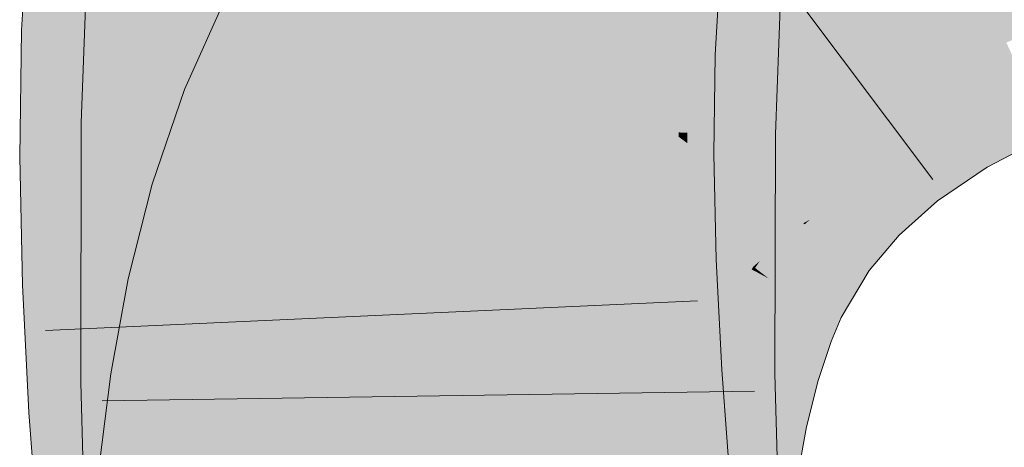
# Model space of a CAD drawing. Extents: x -720 to 300, y 62 to 1162.
# Tile 158 of 256: x 198.713 to 199.068, y 728.191 to 728.345. Entities that reach past the tile are written whole.
import ezdxf

# ---------------------------------------------------------------- set-up
doc = ezdxf.new("R2010")
doc.units = 0
doc.layers.get('0').update_dxf_attribs({"lineweight": 13})
doc.layers.add('E_Leerrohr 25-A06G93Y08I', color=7, linetype='Continuous', lineweight=9, true_color=0xff8000)
doc.layers.add('E_Leerrohr 25-Shading', color=7, linetype='Continuous', lineweight=9, true_color=0xff8000)

# ---------------------------------------------------------------- blocks, each defined once
blk = doc.blocks.new('Shading-A06G93SJ8I', base_point=(174.28816, 726.75598))
at = {"layer": 'E_Leerrohr 25-Shading', "color": 43, "true_color": 0xd7ab7f}
for points in [[(198.73795, 728.38446), (198.71635, 728.38629), (198.73349, 728.34009), (198.71367, 728.34076)], [(198.75026, 728.33948), (198.75282, 728.38318), (198.73349, 728.34009), (198.73795, 728.38446)], [(198.73521, 728.30743), (198.76404, 728.35028), (198.73759, 728.37085), (198.76286, 728.36945)], [(198.839, 728.36804), (198.78868, 728.35577), (198.81055, 728.34399)], [(198.82092, 728.33844), (198.839, 728.36804), (198.81055, 728.34399)], [(198.93047, 728.36798), (198.92896, 728.3681), (198.92764, 728.33313), (198.92693, 728.33313)], [(198.92886, 728.33307), (198.93199, 728.36786), (198.92764, 728.33313), (198.93047, 728.36798)], [(198.92886, 728.33307), (198.9373, 728.33276), (198.93199, 728.36786), (198.94072, 728.36707)], [(198.77028, 728.30688), (198.774, 728.36511), (198.76669, 728.30695), (198.76404, 728.35028)], [(198.77182, 728.30682), (198.774, 728.36511), (198.77028, 728.30688)], [(198.9373, 728.33276), (198.96352, 728.33185), (198.94072, 728.36707), (198.96544, 728.36499)], [(198.95132, 728.35889), (198.95065, 728.35895), (198.94879, 728.30975)], [(198.9503, 728.30396), (198.95331, 728.35883), (198.94879, 728.30975), (198.95132, 728.35889)], [(198.95547, 728.3587), (198.95331, 728.35883), (198.95314, 728.30389), (198.9503, 728.30396)], [(198.95653, 728.35864), (198.95547, 728.3587), (198.95348, 728.30389), (198.95314, 728.30389)], [(198.95348, 728.30389), (198.95441, 728.30389), (198.95653, 728.35864), (198.95796, 728.35852)], [(198.95796, 728.35852), (198.95441, 728.30389), (198.97774, 728.35742), (198.97427, 728.30359)], [(198.97427, 728.30359), (198.98518, 728.30341), (198.97774, 728.35742), (198.9872, 728.35693)], [(198.81055, 728.34399), (198.78868, 728.35577), (198.78596, 728.31415), (198.77232, 728.31946)], [(198.76363, 728.34967), (198.73521, 728.30743), (198.7653, 728.30695)], [(198.76669, 728.30695), (198.76404, 728.35028), (198.7653, 728.30695), (198.76363, 728.34967)], [(198.80644, 728.30615), (198.82092, 728.33844), (198.78596, 728.31415), (198.81055, 728.34399)], [(198.73349, 728.34009), (198.71367, 728.34076), (198.73241, 728.29517), (198.71303, 728.29504)], [(198.74963, 728.29523), (198.75026, 728.33948), (198.73241, 728.29517), (198.73349, 728.34009)], [(199.06859, 728.33569), (199.0683, 728.3363), (199.04265, 728.32281), (199.04263, 728.32281)], [(199.043, 728.32227), (199.0692, 728.33441), (199.04265, 728.32281), (199.06859, 728.33569)], [(198.92764, 728.33313), (198.92693, 728.33313), (198.92665, 728.29602), (198.92642, 728.29602)], [(198.92754, 728.29602), (198.92886, 728.33307), (198.92665, 728.29602), (198.92764, 728.33313)], [(198.92754, 728.29602), (198.93645, 728.29608), (198.92886, 728.33307), (198.9373, 728.33276)], [(198.93645, 728.29608), (198.96303, 728.2962), (198.9373, 728.33276), (198.96352, 728.33185)], [(199.04375, 728.32098), (199.07014, 728.33234), (199.043, 728.32227), (199.0692, 728.33441)], [(199.04443, 728.31989), (199.07054, 728.33148), (199.04375, 728.32098), (199.07014, 728.33234)], [(199.04485, 728.31915), (199.07135, 728.32977), (199.04443, 728.31989), (199.07054, 728.33148)], [(199.05255, 728.30634), (199.07832, 728.31476), (199.04485, 728.31915), (199.07135, 728.32977)], [(199.043, 728.32227), (199.04263, 728.32281), (199.0211, 728.30823)], [(199.02153, 728.30768), (199.04375, 728.32098), (199.0211, 728.30823), (199.043, 728.32227)], [(198.78596, 728.31415), (198.77232, 728.31946), (198.76747, 728.28345), (198.76077, 728.2854)], [(199.02197, 728.30707), (199.04443, 728.31989), (199.02153, 728.30768), (199.04375, 728.32098)], [(199.02238, 728.30658), (199.04485, 728.31915), (199.02197, 728.30707), (199.04443, 728.31989)], [(199.03058, 728.29608), (199.05255, 728.30634), (199.02238, 728.30658), (199.04485, 728.31915)], [(198.7959, 728.27509), (198.80644, 728.30615), (198.76747, 728.28345), (198.78596, 728.31415)], [(199.07832, 728.31476), (199.05255, 728.30634), (199.0795, 728.31226), (199.05402, 728.30389)], [(199.05402, 728.30389), (199.05441, 728.30322), (199.0795, 728.31226), (199.07985, 728.31152)], [(199.07985, 728.31152), (199.05441, 728.30322), (199.06561, 728.29364), (199.06033, 728.29333)], [(199.07985, 728.31152), (199.06561, 728.29364), (199.08374, 728.3031)], [(198.76994, 728.21442), (198.73521, 728.30743), (198.73502, 728.21399)], [(198.76758, 728.26691), (198.76505, 728.30695), (198.76935, 728.216), (198.73521, 728.30743)], [(198.9503, 728.30396), (198.94879, 728.30975), (198.94858, 728.30402)], [(199.00392, 728.29205), (199.02238, 728.30658), (199.00993, 728.29834), (199.02197, 728.30707)], [(199.00993, 728.29834), (199.01318, 728.30066), (199.0211, 728.30823), (199.02153, 728.30768)], [(199.01318, 728.30066), (199.02197, 728.30707), (199.02153, 728.30768)], [(198.7653, 728.30695), (198.76505, 728.30695), (198.77007, 728.24817), (198.76999, 728.22882)], [(198.77007, 728.24817), (198.77016, 728.27313), (198.7653, 728.30695), (198.76669, 728.30695)], [(198.77016, 728.27313), (198.77028, 728.30688), (198.76669, 728.30695)], [(198.77162, 728.21448), (198.77182, 728.30682), (198.76994, 728.21442), (198.77028, 728.30688)], [(198.9503, 728.30396), (198.94858, 728.30402), (198.94926, 728.21674), (198.94839, 728.21667)], [(198.95348, 728.30389), (198.9503, 728.30396), (198.95341, 728.30011), (198.95029, 728.30243)], [(198.95348, 728.30389), (198.95341, 728.30011), (198.95441, 728.30389), (198.95432, 728.29944)], [(198.97427, 728.30359), (198.95441, 728.30389), (198.97411, 728.25793), (198.95366, 728.27032)], [(198.97395, 728.21704), (198.985, 728.21716), (198.97427, 728.30359), (198.98518, 728.30341)], [(199.01216, 728.28406), (199.03058, 728.29608), (199.00392, 728.29205), (199.02238, 728.30658)], [(199.05255, 728.30634), (199.03058, 728.29608), (199.05402, 728.30389), (199.03235, 728.29376)], [(199.03235, 728.29376), (199.03281, 728.29321), (199.05402, 728.30389), (199.05441, 728.30322)], [(198.95341, 728.30011), (198.95029, 728.30243), (198.9532, 728.28387), (198.95009, 728.28601)], [(198.95341, 728.30011), (198.95233, 728.21674), (198.95432, 728.29944), (198.95248, 728.21674)], [(199.05441, 728.30322), (199.03281, 728.29321), (199.06033, 728.29333), (199.03607, 728.289)], [(199.00392, 728.29205), (199.00993, 728.29834), (199.00343, 728.29254)], [(198.73241, 728.29517), (198.71303, 728.29504), (198.73412, 728.24994), (198.71404, 728.24921)], [(198.75063, 728.25055), (198.74963, 728.29523), (198.73412, 728.24994), (198.73241, 728.29517)], [(198.92754, 728.29602), (198.92642, 728.29602), (198.92783, 728.25702), (198.92729, 728.25696)], [(198.92783, 728.25702), (198.93793, 728.25739), (198.92754, 728.29602), (198.93645, 728.29608)], [(198.93793, 728.25739), (198.96387, 728.2583), (198.93645, 728.29608), (198.96303, 728.2962)], [(199.03058, 728.29608), (199.01216, 728.28406), (199.03235, 728.29376), (199.01427, 728.28198)], [(199.01427, 728.28198), (199.01474, 728.28156), (199.03235, 728.29376), (199.03281, 728.29321)], [(199.03281, 728.29321), (199.01576, 728.28223), (199.03607, 728.289)], [(199.03607, 728.289), (199.04359, 728.27936), (199.06033, 728.29333), (199.06146, 728.29144)], [(199.06033, 728.29333), (199.06146, 728.29144), (199.06561, 728.29364)], [(198.98917, 728.27563), (199.00246, 728.27521), (199.00392, 728.29205), (199.01216, 728.28406)], [(198.98917, 728.27563), (199.00392, 728.29205), (198.98972, 728.27631)], [(199.00392, 728.29205), (199.00343, 728.29254), (198.98972, 728.27631)], [(198.95009, 728.28601), (198.94926, 728.21674), (198.9532, 728.28387), (198.95233, 728.21674)], [(199.01576, 728.28223), (199.04359, 728.27936), (199.03607, 728.289)], [(198.76747, 728.28345), (198.76077, 728.2854), (198.75311, 728.25104), (198.75211, 728.25128)], [(198.78787, 728.24347), (198.7959, 728.27509), (198.75311, 728.25104), (198.76747, 728.28345)], [(199.01216, 728.28406), (198.99684, 728.27014), (199.01427, 728.28198), (198.99927, 728.26837)], [(199.01576, 728.28223), (199.01474, 728.28156), (199.04359, 728.27936), (199.02968, 728.26703)], [(198.99927, 728.26837), (198.99973, 728.26807), (199.01427, 728.28198), (199.01474, 728.28156)], [(198.99973, 728.26807), (199.01892, 728.25427), (199.01474, 728.28156), (199.02968, 728.26703)], [(198.99521, 728.2713), (198.98917, 728.27563), (198.97723, 728.25574)], [(199.00246, 728.27521), (198.98917, 728.27563), (198.99521, 728.2713)], [(198.99574, 728.27094), (198.99684, 728.27014), (198.99754, 728.27258), (199.00246, 728.27521)], [(198.99521, 728.2713), (198.99574, 728.27094), (198.99754, 728.27258)], [(198.95366, 728.27032), (198.95248, 728.21674), (198.97411, 728.25793), (198.97395, 728.21704)], [(198.99521, 728.2713), (198.98471, 728.26221), (198.98145, 728.25244), (198.97905, 728.25427)], [(198.99521, 728.2713), (198.98145, 728.25244), (198.99553, 728.27106)], [(198.98145, 728.25244), (198.98268, 728.25146), (198.99553, 728.27106), (198.99684, 728.27014)], [(198.99684, 728.27014), (198.98268, 728.25146), (198.99927, 728.26837), (198.98532, 728.25)], [(198.98532, 728.25), (198.98569, 728.24982), (198.99927, 728.26837), (198.99973, 728.26807)], [(198.98569, 728.24982), (199.00887, 728.23737), (198.99973, 728.26807), (199.01892, 728.25427)], [(198.76999, 728.22882), (198.76758, 728.26691), (198.76994, 728.21442), (198.76935, 728.216)], [(198.97905, 728.25427), (198.98471, 728.26221), (198.97786, 728.25525), (198.97958, 728.25775)], [(198.93793, 728.25739), (198.92729, 728.25696), (198.94141, 728.2171), (198.92935, 728.21631)], [(198.9659, 728.21857), (198.96387, 728.2583), (198.94141, 728.2171), (198.93793, 728.25739)], [(198.97958, 728.25775), (198.97723, 728.25574), (198.97786, 728.25525)], [(198.97726, 728.25433), (198.97662, 728.2547), (198.97144, 728.24194), (198.97116, 728.242)], [(198.97253, 728.24152), (198.97859, 728.25366), (198.97144, 728.24194), (198.97726, 728.25433)], [(198.97786, 728.25525), (198.97723, 728.25574), (198.97726, 728.25433), (198.97662, 728.2547)], [(198.97905, 728.25427), (198.97786, 728.25525), (198.97859, 728.25366), (198.97726, 728.25433)], [(198.97859, 728.25366), (198.98128, 728.2522), (198.97905, 728.25427), (198.98145, 728.25244)], [(198.7529, 728.20544), (198.75063, 728.25055), (198.73804, 728.20453), (198.73412, 728.24994)], [(198.75311, 728.25104), (198.75211, 728.25128), (198.75063, 728.24323)], [(198.782, 728.21155), (198.78787, 728.24347), (198.75063, 728.24323), (198.75311, 728.25104)], [(198.97505, 728.24054), (198.98128, 728.2522), (198.97253, 728.24152), (198.97859, 728.25366)], [(198.9765, 728.23993), (198.98268, 728.25146), (198.97505, 728.24054), (198.98128, 728.2522)], [(198.9765, 728.23993), (198.97963, 728.23871), (198.98268, 728.25146), (198.98569, 728.24982)], [(198.98128, 728.2522), (198.98268, 728.25146), (198.98145, 728.25244)], [(198.73412, 728.24994), (198.71404, 728.24921), (198.73804, 728.20453), (198.71637, 728.20325)], [(198.97963, 728.23871), (199.00528, 728.22876), (198.98569, 728.24982), (199.00887, 728.23737)], [(198.782, 728.21155), (198.75063, 728.24323), (198.74582, 728.21716)], [(198.97253, 728.24152), (198.97116, 728.242), (198.96617, 728.22491), (198.96545, 728.2251)], [(198.96826, 728.2243), (198.97505, 728.24054), (198.96617, 728.22491), (198.97253, 728.24152)], [(198.96826, 728.2243), (198.96883, 728.22412), (198.97505, 728.24054), (198.97549, 728.24036)], [(198.96883, 728.22412), (198.96971, 728.22388), (198.97549, 728.24036), (198.9765, 728.23993)], [(198.96971, 728.22388), (198.97281, 728.22296), (198.9765, 728.23993), (198.97963, 728.23871)], [(198.97281, 728.22296), (199.00058, 728.21478), (198.97963, 728.23871), (199.00528, 728.22876)], [(198.96617, 728.22491), (198.96545, 728.2251), (198.96086, 728.20587), (198.96062, 728.20593)], [(198.9624, 728.20551), (198.96826, 728.2243), (198.96086, 728.20587), (198.96617, 728.22491)], [(198.9624, 728.20551), (198.9633, 728.20532), (198.96826, 728.2243), (198.96921, 728.224)], [(198.9633, 728.20532), (198.96382, 728.2052), (198.96921, 728.224), (198.96971, 728.22388)], [(198.96382, 728.2052), (198.96681, 728.20453), (198.96971, 728.22388), (198.97281, 728.22296)], [(198.97281, 728.22296), (198.96681, 728.20453), (199.00055, 728.21478), (198.99352, 728.19873)], [(198.9659, 728.21857), (198.92935, 728.21631), (198.96878, 728.17853), (198.93231, 728.17523)], [(198.782, 728.21155), (198.74582, 728.21716), (198.77792, 728.17932), (198.7415, 728.18304)], [(198.95053, 728.16315), (198.94926, 728.21674), (198.94984, 728.16327), (198.94839, 728.21667)], [(198.95137, 728.12787), (198.95366, 728.12793), (198.94926, 728.21674), (198.95248, 728.21674)], [(198.95248, 728.21674), (198.95366, 728.12793), (198.97395, 728.21704), (198.97804, 728.12891)], [(198.97395, 728.21704), (198.97659, 728.16034), (198.985, 728.21716), (198.98657, 728.15924)], [(198.77417, 728.12085), (198.774, 728.12683), (198.73502, 728.21399), (198.76994, 728.21442)], [(198.77058, 728.12939), (198.73502, 728.21399), (198.73729, 728.13019)], [(198.774, 728.12683), (198.77162, 728.21448), (198.76994, 728.21442)], [(198.99352, 728.19873), (198.99638, 728.19812), (199.00055, 728.21478), (199.00058, 728.21478)], [(198.73804, 728.20453), (198.71637, 728.20325), (198.74379, 728.1582), (198.71979, 728.15601)], [(198.75626, 728.1593), (198.7529, 728.20544), (198.74379, 728.1582), (198.73804, 728.20453)], [(198.9624, 728.20551), (198.96062, 728.20593), (198.9576, 728.18445), (198.95671, 728.18457)], [(198.9576, 728.18445), (198.95844, 728.18433), (198.9624, 728.20551), (198.9633, 728.20532)], [(198.95844, 728.18433), (198.95897, 728.1842), (198.9633, 728.20532), (198.96382, 728.2052)], [(198.95897, 728.1842), (198.96179, 728.18378), (198.96382, 728.2052), (198.96681, 728.20453)], [(198.96681, 728.20453), (198.96179, 728.18378), (198.99352, 728.19873), (198.98753, 728.17981)], [(198.98753, 728.17981), (198.99289, 728.17896), (198.99352, 728.19873), (198.99638, 728.19812)]]:
    blk.add_solid(points, dxfattribs=at)
at = {"layer": 'E_Leerrohr 25-Shading', "color": 31, "true_color": 0xfabd7f}
for points in [[(198.8924, 728.34503), (198.91733, 728.32715), (198.908, 728.38544), (198.94009, 728.35419)], [(199.0683, 728.3363), (199.09645, 728.3479), (199.04831, 728.37927), (199.08333, 728.38647)], [(198.76086, 728.38251), (198.75282, 728.38318), (198.76378, 728.33899), (198.75026, 728.33948)], [(198.76378, 728.33899), (198.79082, 728.33801), (198.76086, 728.38251), (198.78908, 728.38007)], [(198.86688, 728.31372), (198.87669, 728.35626), (198.839, 728.36804), (198.84549, 728.37866)], [(199.04263, 728.32281), (199.0683, 728.3363), (199.01407, 728.37048), (199.04831, 728.37927)], [(198.83348, 728.33649), (198.83669, 728.33636), (198.83276, 728.37634), (198.83684, 728.37598)], [(198.86542, 728.37354), (198.8409, 728.37567), (198.86476, 728.33539), (198.83859, 728.3363)], [(198.86476, 728.33539), (198.90182, 728.33405), (198.86542, 728.37354), (198.90033, 728.37054)], [(198.84578, 728.30566), (198.84409, 728.36493), (198.774, 728.36511), (198.77414, 728.36884)], [(198.839, 728.36804), (198.82092, 728.33844), (198.85506, 728.32007)], [(198.86688, 728.31372), (198.839, 728.36804), (198.85506, 728.32007)], [(198.90182, 728.33405), (198.92693, 728.33313), (198.90033, 728.37054), (198.92896, 728.3681)], [(199.0211, 728.30823), (199.04263, 728.32281), (198.98083, 728.35992), (199.01407, 728.37048)], [(198.774, 728.36511), (198.77182, 728.30682), (198.77554, 728.30676)], [(198.84578, 728.30566), (198.774, 728.36511), (198.77554, 728.30676)], [(198.78967, 728.36572), (198.79082, 728.33801), (198.83307, 728.35919), (198.83348, 728.33649)], [(198.84578, 728.30566), (198.84828, 728.3056), (198.84409, 728.36493), (198.84789, 728.36469)], [(198.84789, 728.36469), (198.84828, 728.3056), (198.85069, 728.36456), (198.84918, 728.3056)], [(198.84918, 728.3056), (198.85596, 728.30548), (198.85069, 728.36456), (198.85574, 728.36426)], [(198.85596, 728.30548), (198.85889, 728.30542), (198.85574, 728.36426), (198.85919, 728.36407)], [(198.85889, 728.30542), (198.8602, 728.30542), (198.85919, 728.36407), (198.8624, 728.36389)], [(198.87173, 728.36334), (198.8624, 728.36389), (198.87111, 728.30524), (198.8602, 728.30542)], [(198.87173, 728.36334), (198.87111, 728.30524), (198.88602, 728.32379), (198.88037, 728.30511)], [(198.87173, 728.36334), (198.88602, 728.32379), (198.88499, 728.36261)], [(198.83678, 728.35864), (198.83669, 728.33636), (198.83987, 728.35822), (198.83859, 728.3363)], [(198.88531, 728.35065), (198.88652, 728.30499), (198.95065, 728.35895), (198.94858, 728.30402)], [(198.94862, 728.34735), (199.00993, 728.29834), (198.98083, 728.35992), (199.0211, 728.30823)], [(198.86688, 728.31372), (198.8694, 728.31238), (198.87669, 728.35626), (198.87994, 728.35394)], [(198.87994, 728.35394), (198.8694, 728.31238), (198.88213, 728.35236), (198.87044, 728.31183)], [(198.94135, 728.35297), (198.94009, 728.35419), (198.96483, 728.29309), (198.91733, 728.32715)], [(199.00993, 728.29834), (198.94009, 728.35419), (199.00113, 728.2948)], [(198.87044, 728.31183), (198.87668, 728.30847), (198.88213, 728.35236), (198.88705, 728.34882)], [(198.96483, 728.29309), (198.97809, 728.28357), (198.94135, 728.35297), (199.00113, 728.2948)], [(198.88705, 728.34882), (198.87668, 728.30847), (198.88676, 728.32855), (198.88084, 728.30621)], [(198.88705, 728.34882), (198.88676, 728.32855), (198.88969, 728.34692)], [(198.88969, 728.34692), (198.88676, 728.32855), (198.89134, 728.34576)], [(198.88676, 728.32855), (198.91733, 728.32715), (198.89134, 728.34576)], [(198.76378, 728.33899), (198.75026, 728.33948), (198.76631, 728.29529), (198.74963, 728.29523)], [(198.76631, 728.29529), (198.79123, 728.29541), (198.76378, 728.33899), (198.79082, 728.33801)], [(198.79123, 728.29541), (198.83514, 728.29559), (198.79082, 728.33801), (198.83348, 728.33649)], [(198.86209, 728.28448), (198.82092, 728.33844), (198.80644, 728.30615)], [(198.86209, 728.28448), (198.8631, 728.29059), (198.82092, 728.33844), (198.85506, 728.32007)], [(198.83514, 728.29559), (198.83743, 728.29559), (198.83348, 728.33649), (198.83669, 728.33636)], [(198.83743, 728.29559), (198.83803, 728.29559), (198.83669, 728.33636), (198.83859, 728.3363)], [(198.86476, 728.33539), (198.83859, 728.3363), (198.86461, 728.29572), (198.83803, 728.29559)], [(198.86461, 728.29572), (198.90219, 728.2959), (198.86476, 728.33539), (198.90182, 728.33405)], [(198.90219, 728.2959), (198.92642, 728.29602), (198.90182, 728.33405), (198.92693, 728.33313)], [(198.88084, 728.30621), (198.88303, 728.30505), (198.88676, 728.32855)], [(198.9006, 728.32788), (198.88676, 728.32855), (198.8911, 728.30072), (198.88303, 728.30505)], [(198.91733, 728.32715), (198.9006, 728.32788), (198.89877, 728.29657), (198.8911, 728.30072)], [(198.97662, 728.2547), (198.91733, 728.32715), (198.89877, 728.29657)], [(198.97662, 728.2547), (198.97723, 728.25574), (198.91733, 728.32715), (198.96483, 728.29309)], [(198.88037, 728.30511), (198.88652, 728.30499), (198.88602, 728.32379)], [(198.8631, 728.29059), (198.86688, 728.31372), (198.85506, 728.32007)], [(198.86507, 728.28333), (198.86688, 728.31372), (198.8631, 728.29059)], [(198.86688, 728.31372), (198.86559, 728.29199), (198.8694, 728.31238)], [(198.86559, 728.29199), (198.87668, 728.30847), (198.8694, 728.31238)], [(198.86559, 728.29199), (198.86507, 728.28333), (198.87668, 728.30847), (198.87144, 728.28082)], [(198.87668, 728.30847), (198.87144, 728.28082), (198.88084, 728.30621), (198.8755, 728.2793)], [(198.77554, 728.30676), (198.77182, 728.30682), (198.7757, 728.21454), (198.77162, 728.21448)], [(198.84898, 728.23645), (198.84578, 728.30566), (198.77562, 728.25684), (198.77554, 728.30676)], [(198.86209, 728.28448), (198.80644, 728.30615), (198.85884, 728.25653), (198.7959, 728.27509)], [(198.84996, 728.21545), (198.85046, 728.21545), (198.84578, 728.30566), (198.84828, 728.3056)], [(198.85046, 728.21545), (198.85788, 728.21558), (198.84828, 728.3056), (198.85596, 728.30548)], [(198.85788, 728.21558), (198.86, 728.21558), (198.85596, 728.30548), (198.85889, 728.30542)], [(198.86, 728.21558), (198.8602, 728.30542), (198.85889, 728.30542)], [(198.87106, 728.25592), (198.87111, 728.30524), (198.86, 728.21558), (198.8602, 728.30542)], [(198.88652, 728.30499), (198.87105, 728.2157), (198.88666, 728.21594)], [(198.88652, 728.30499), (198.87773, 728.2959), (198.87105, 728.2157), (198.87108, 728.2724)], [(198.87111, 728.30524), (198.87109, 728.289), (198.877, 728.30518)], [(198.877, 728.30518), (198.87109, 728.289), (198.88033, 728.30511), (198.87773, 728.2959)], [(198.8755, 728.2793), (198.87967, 728.27765), (198.88084, 728.30621), (198.88303, 728.30505)], [(198.87773, 728.2959), (198.88652, 728.30499), (198.88033, 728.30511)], [(198.88303, 728.30505), (198.87967, 728.27765), (198.8911, 728.30072), (198.88419, 728.27588)], [(198.88666, 728.21594), (198.94839, 728.21667), (198.88652, 728.30499), (198.94858, 728.30402)], [(198.8911, 728.30072), (198.88419, 728.27588), (198.89603, 728.29803), (198.88788, 728.27448)], [(198.88788, 728.27448), (198.88879, 728.27411), (198.89603, 728.29803), (198.89877, 728.29657)], [(198.97662, 728.2547), (198.89877, 728.29657), (198.97116, 728.242), (198.88879, 728.27411)], [(199.00343, 728.29254), (199.00993, 728.29834), (199.00113, 728.2948)], [(198.76631, 728.29529), (198.74963, 728.29523), (198.76852, 728.25116), (198.75063, 728.25055)], [(198.76852, 728.25116), (198.79056, 728.25195), (198.76631, 728.29529), (198.79123, 728.29541)], [(198.79123, 728.29541), (198.79106, 728.28467), (198.83514, 728.29559), (198.83598, 728.28125)], [(198.83896, 728.25372), (198.83803, 728.29559), (198.8376, 728.25372), (198.83514, 728.29559)], [(198.86461, 728.29572), (198.83803, 728.29559), (198.86487, 728.2547), (198.83896, 728.25372)], [(198.92729, 728.25696), (198.92642, 728.29602), (198.86487, 728.2547), (198.86461, 728.29572)], [(198.87773, 728.2959), (198.87109, 728.289), (198.87108, 728.2724)], [(198.97723, 728.25574), (198.98917, 728.27563), (198.96483, 728.29309)], [(198.97809, 728.28357), (198.98917, 728.27563), (199.00113, 728.2948), (199.00343, 728.29254)], [(198.86209, 728.28448), (198.86507, 728.28333), (198.8631, 728.29059)], [(198.79106, 728.28467), (198.79056, 728.25195), (198.83598, 728.28125), (198.8376, 728.25372)], [(198.85884, 728.25653), (198.86507, 728.28333), (198.86209, 728.28448)], [(198.86507, 728.28333), (198.86238, 728.27173), (198.86763, 728.25391), (198.8602, 728.2561)], [(198.86916, 728.26465), (198.87144, 728.28082), (198.86507, 728.28333)], [(198.86507, 728.28333), (198.86763, 728.25391), (198.86916, 728.26465)], [(198.87178, 728.25269), (198.87144, 728.28082), (198.86916, 728.26465)], [(198.8755, 728.2793), (198.87144, 728.28082), (198.87175, 728.25427)], [(198.87967, 728.27765), (198.8755, 728.2793), (198.87178, 728.25269), (198.87175, 728.25427)], [(198.85884, 728.25653), (198.7959, 728.27509), (198.85669, 728.22852), (198.78787, 728.24347)], [(198.87967, 728.27765), (198.87178, 728.25269), (198.87714, 728.2511)], [(198.87967, 728.27765), (198.87714, 728.2511), (198.88419, 728.27588), (198.8784, 728.25073)], [(198.8784, 728.25073), (198.88068, 728.25006), (198.88419, 728.27588), (198.88879, 728.27411)], [(198.86238, 728.27173), (198.85884, 728.25653), (198.8602, 728.2561)], [(198.97116, 728.242), (198.88879, 728.27411), (198.96545, 728.2251), (198.88068, 728.25006)], [(198.86763, 728.25391), (198.87178, 728.25269), (198.86916, 728.26465)], [(198.77562, 728.25684), (198.77567, 728.22766), (198.84996, 728.21545), (198.83501, 728.21527)], [(198.77562, 728.25684), (198.84996, 728.21545), (198.84898, 728.23645)], [(198.86487, 728.2547), (198.83896, 728.25372), (198.86551, 728.2124), (198.84113, 728.21088)], [(198.85669, 728.22852), (198.85745, 728.22833), (198.85884, 728.25653), (198.8602, 728.2561)], [(198.85745, 728.22833), (198.86485, 728.22675), (198.8602, 728.2561), (198.86763, 728.25391)], [(198.87106, 728.25592), (198.86, 728.21558), (198.86438, 728.21564)], [(198.86485, 728.22675), (198.87178, 728.25269), (198.86763, 728.25391)], [(198.92935, 728.21631), (198.92729, 728.25696), (198.86551, 728.2124), (198.86487, 728.2547)], [(198.86624, 728.21564), (198.87105, 728.2157), (198.86858, 728.24097), (198.87106, 728.25592)], [(198.76852, 728.25116), (198.75063, 728.25055), (198.77051, 728.20654), (198.7529, 728.20544)], [(198.77051, 728.20654), (198.78897, 728.2077), (198.76852, 728.25116), (198.79056, 728.25195)], [(198.79056, 728.25195), (198.78928, 728.21613), (198.84071, 728.21088), (198.8163, 728.20935)], [(198.79056, 728.25195), (198.84071, 728.21088), (198.8376, 728.25372)], [(198.84113, 728.21088), (198.83896, 728.25372), (198.84071, 728.21088), (198.8376, 728.25372)], [(198.86485, 728.22675), (198.87425, 728.22467), (198.87178, 728.25269), (198.87563, 728.2301)], [(198.87178, 728.25269), (198.87563, 728.2301), (198.87714, 728.2511)], [(198.87563, 728.2301), (198.88068, 728.25006), (198.87714, 728.2511)], [(198.96545, 728.2251), (198.88068, 728.25006), (198.96062, 728.20593), (198.87425, 728.22467)], [(198.85669, 728.22852), (198.78787, 728.24347), (198.85545, 728.2002), (198.782, 728.21155)], [(198.86438, 728.21564), (198.86624, 728.21564), (198.86858, 728.24097)], [(198.77567, 728.22766), (198.7757, 728.21454), (198.83501, 728.21527)], [(198.86296, 728.19904), (198.86485, 728.22675), (198.85545, 728.2002), (198.85669, 728.22852)], [(198.86296, 728.19904), (198.86646, 728.19849), (198.86485, 728.22675), (198.86856, 728.22595)], [(198.86646, 728.19849), (198.86935, 728.19806), (198.86856, 728.22595), (198.87425, 728.22467)], [(198.87521, 728.22449), (198.87425, 728.22467), (198.87376, 728.19739), (198.86935, 728.19806)], [(198.87376, 728.19739), (198.88014, 728.19641), (198.87521, 728.22449), (198.87663, 728.22418)], [(198.88014, 728.19641), (198.95671, 728.18457), (198.87663, 728.22418), (198.96062, 728.20593)], [(198.85136, 728.1925), (198.84996, 728.21545), (198.77548, 728.2038), (198.7757, 728.21454)], [(198.78928, 728.21613), (198.78897, 728.2077), (198.8163, 728.20935)], [(198.92935, 728.21631), (198.84113, 728.21088), (198.93231, 728.17523), (198.84428, 728.1673)], [(198.85875, 728.19141), (198.85788, 728.21558), (198.85136, 728.1925), (198.84996, 728.21545)], [(198.86067, 728.1911), (198.86, 728.21558), (198.85875, 728.19141), (198.85788, 728.21558)], [(198.86438, 728.21564), (198.86, 728.21558), (198.86067, 728.1911)], [(198.86067, 728.1911), (198.86317, 728.17609), (198.86438, 728.21564), (198.86624, 728.21564)], [(198.86317, 728.17609), (198.87177, 728.12469), (198.86624, 728.21564), (198.87105, 728.2157)], [(198.87177, 728.12469), (198.88492, 728.12524), (198.87105, 728.2157), (198.88666, 728.21594)], [(198.88492, 728.12524), (198.95081, 728.12787), (198.88666, 728.21594), (198.94839, 728.21667)], [(198.7757, 728.21454), (198.77162, 728.21448), (198.774, 728.12683)], [(198.85545, 728.2002), (198.782, 728.21155), (198.85501, 728.17145), (198.77792, 728.17932)], [(198.78897, 728.2077), (198.84167, 728.20331), (198.8163, 728.20935)], [(198.84167, 728.20331), (198.84113, 728.21088), (198.8163, 728.20935)], [(198.77051, 728.20654), (198.7529, 728.20544), (198.77234, 728.16077), (198.75626, 728.1593)], [(198.77234, 728.16077), (198.78665, 728.16205), (198.77051, 728.20654), (198.78897, 728.2077)], [(198.84167, 728.20331), (198.78897, 728.2077), (198.8438, 728.17395), (198.78775, 728.18359)], [(198.77548, 728.2038), (198.77469, 728.16266), (198.85136, 728.1925), (198.85355, 728.15674)], [(198.86182, 728.17072), (198.86296, 728.19904), (198.85501, 728.17145), (198.85545, 728.2002)], [(198.86182, 728.17072), (198.86508, 728.17041), (198.86296, 728.19904), (198.86646, 728.19849)], [(198.86508, 728.17041), (198.86584, 728.17035), (198.86646, 728.19849), (198.86935, 728.19806)], [(198.87376, 728.19739), (198.86935, 728.19806), (198.87274, 728.16962), (198.86584, 728.17035)], [(198.87274, 728.16962), (198.88258, 728.16858), (198.87376, 728.19739), (198.88014, 728.19641)], [(198.88258, 728.16858), (198.95378, 728.16132), (198.88014, 728.19641), (198.95671, 728.18457)], [(198.85555, 728.12408), (198.86116, 728.12433), (198.85136, 728.1925), (198.85875, 728.19141)], [(198.85875, 728.19141), (198.86002, 728.15619), (198.86067, 728.1911), (198.86162, 728.15607)], [(198.86317, 728.17609), (198.86067, 728.1911), (198.86162, 728.15607)]]:
    blk.add_solid(points, dxfattribs=at)
blk = doc.blocks.new('Referenz-A06G93Y68I')
at = {"layer": 'E_Leerrohr 25-A06G93Y08I', "linetype": 'Continuous', "ltscale": 0.13}
for p, q in [((198.90084, 728.47506), (199.04182, 728.28705)), ((198.71635, 728.38631), (198.71367, 728.34079)), ((198.73759, 728.37087), (198.73522, 728.30743)), ((198.96544, 728.36497), (198.96351, 728.33184)), ((198.9872, 728.35691), (198.98518, 728.3034)), ((198.78869, 728.35578), (198.77232, 728.31944)), ((198.71367, 728.34079), (198.71303, 728.29506)), ((198.96351, 728.33184), (198.96303, 728.29617)), ((198.77232, 728.31944), (198.76077, 728.28542)), ((198.73522, 728.30743), (198.73502, 728.214)), ((198.98518, 728.3034), (198.985, 728.21716)), ((199.08374, 728.30313), (199.06146, 728.29144)), ((198.71303, 728.29506), (198.71404, 728.24918)), ((198.96303, 728.29617), (198.96387, 728.25832)), ((199.06146, 728.29144), (199.04359, 728.27934)), ((198.76077, 728.28542), (198.7521, 728.25128)), ((199.04359, 728.27934), (199.02967, 728.26702)), ((199.02967, 728.26702), (199.01892, 728.2543)), ((198.96387, 728.25832), (198.96589, 728.21859)), ((199.01892, 728.2543), (199.00886, 728.23737)), ((198.7521, 728.25128), (198.74582, 728.21715)), ((198.71404, 728.24918), (198.71636, 728.20322)), ((198.72238, 728.23267), (198.95713, 728.24341)), ((199.00886, 728.23737), (199.00528, 728.22874)), ((199.00528, 728.22874), (199.00058, 728.21475)), ((198.96589, 728.21859), (198.96877, 728.17854)), ((198.74582, 728.21715), (198.7415, 728.18307)), ((198.985, 728.21716), (198.98739, 728.12928)), ((198.73502, 728.214), (198.73759, 728.11942)), ((199.00058, 728.21475), (198.99639, 728.19812)), ((198.74269, 728.20747), (198.97767, 728.21088)), ((198.71636, 728.20322), (198.71979, 728.15601)), ((198.99639, 728.19812), (198.99289, 728.17899))]:
    blk.add_line(p, q, dxfattribs=at)

msp = doc.modelspace()

# ---------------------------------------------------------------- block references
at = {"color": 8, "lineweight": 25, "ltscale": 0.25, "true_color": 0x808080}
msp.add_blockref('Referenz-A06G93Y68I', (0, 0), dxfattribs=at)
msp.add_blockref('Shading-A06G93SJ8I', (174.28816, 726.75598))

doc.saveas('drawing.dxf')
